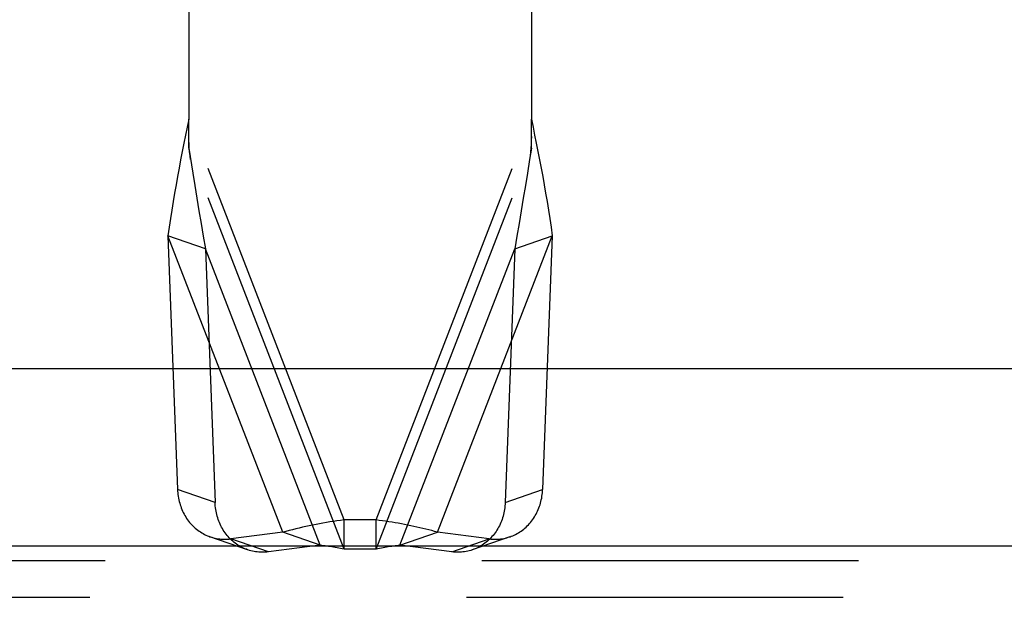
# Model space of a CAD drawing. Header units: inches. Extents: x 0 to 94.4, y 0 to 61.1.
# Tile 6 of 112: x 21.445 to 22.803, y 30.251 to 31.047. Entities that reach past the tile are written whole.
import ezdxf

# ---------------------------------------------------------------- set-up
doc = ezdxf.new("R2010")
doc.units = ezdxf.units.IN
doc.header["$LTSCALE"] = 5.194444
doc.header["$MEASUREMENT"] = 0
doc.linetypes.add('HIDDEN', pattern=[0.2, 0.1, -0.1])
doc.layers.get('0').update_dxf_attribs({"linetype": 'CONTINUOUS'})
doc.layers.add('DEFAULT_2', color=8, linetype='HIDDEN')
doc.layers.add('DOOR_ASSEMBLY', color=7, linetype='CONTINUOUS')

msp = doc.modelspace()

# ---------------------------------------------------------------- linework, layer by layer
at = {"color": 3, "linetype": 'Continuous'}
msp.add_line((18.9661, 30.3216), (42.8033, 30.3216), dxfattribs=at)
at = {"layer": 'DEFAULT_2', "color": 8, "linetype": 'HIDDEN'}
for p, q in [((18.9661, 30.3011), (42.8033, 30.3011)), ((18.9447, 30.2506), (42.8247, 30.2506))]:
    msp.add_line(p, q, dxfattribs=at)
at = {"layer": 'DOOR_ASSEMBLY', "color": 8, "linetype": 'HIDDEN'}
for p, q in [((21.6785, 31.4045), (21.6785, 30.9099)), ((22.1509, 31.4045), (22.1509, 30.9099)), ((21.6785, 30.8696), (21.6785, 30.9099)), ((21.8926, 30.3572), (21.6785, 30.9099)), ((21.9368, 30.3572), (22.1509, 30.9099)), ((22.1509, 30.8696), (22.1509, 30.9099)), ((21.6785, 30.8696), (21.684, 30.8353)), ((21.8926, 30.3168), (21.6785, 30.8696)), ((21.9368, 30.3168), (22.1509, 30.8696)), ((22.1509, 30.8696), (22.1484, 30.854)), ((21.6497, 30.7491), (21.663, 30.3994)), ((21.808, 30.3403), (21.6497, 30.7491)), ((21.7015, 30.7311), (21.6497, 30.7491)), ((22.0213, 30.3403), (22.1797, 30.7491)), ((22.1279, 30.7311), (22.1797, 30.7491)), ((22.1797, 30.7491), (22.1664, 30.3994)), ((21.7015, 30.7311), (21.7147, 30.3814)), ((21.8598, 30.3223), (21.7015, 30.7311)), ((21.9696, 30.3223), (22.1279, 30.7311)), ((22.1279, 30.7311), (22.1147, 30.3814)), ((21.7147, 30.3814), (21.663, 30.3994)), ((22.1147, 30.3814), (22.1664, 30.3994)), ((21.8926, 30.3168), (21.8926, 30.3572)), ((21.9368, 30.3572), (21.8926, 30.3572)), ((21.9368, 30.3168), (21.9368, 30.3572)), ((21.808, 30.3403), (21.7366, 30.3312)), ((21.8598, 30.3223), (21.808, 30.3403)), ((21.9696, 30.3223), (22.0213, 30.3403)), ((22.0928, 30.3312), (22.0213, 30.3403)), ((21.7595, 30.3161), (21.7077, 30.3341)), ((21.7883, 30.3132), (21.7366, 30.3312)), ((21.8598, 30.3223), (21.7883, 30.3132)), ((22.0411, 30.3132), (21.9696, 30.3223)), ((22.0411, 30.3132), (22.0928, 30.3312)), ((21.9368, 30.3168), (21.8926, 30.3168))]:
    msp.add_line(p, q, dxfattribs=at)
at = {"layer": 'DOOR_ASSEMBLY', "color": 3, "linetype": 'Continuous'}
msp.add_line((19.0647, 30.5662), (42.7047, 30.5662), dxfattribs=at)
at = {"layer": 'DOOR_ASSEMBLY', "color": 8, "linetype": 'HIDDEN'}
for points in [[(21.6785, 30.9099), (21.6762, 30.8988), (21.6739, 30.8877), (21.6717, 30.8764), (21.6695, 30.8651), (21.6672, 30.8537), (21.6651, 30.8423), (21.6629, 30.8308), (21.6609, 30.8193), (21.6588, 30.8077), (21.6569, 30.7961), (21.655, 30.7844), (21.6531, 30.7726), (21.6514, 30.7609), (21.6497, 30.7491)], [(22.1509, 30.9099), (22.1532, 30.8988), (22.1554, 30.8877), (22.1577, 30.8764), (22.1599, 30.8651), (22.1621, 30.8537), (22.1643, 30.8423), (22.1665, 30.8308), (22.1685, 30.8193), (22.1706, 30.8077), (22.1725, 30.7961), (22.1744, 30.7844), (22.1763, 30.7726), (22.178, 30.7609), (22.1797, 30.7491)], [(21.681, 30.854), (21.6802, 30.8592), (21.6796, 30.8645), (21.6791, 30.8699), (21.6788, 30.8754), (21.6786, 30.8809), (21.6785, 30.886)], [(22.1509, 30.886), (22.1508, 30.8809), (22.1506, 30.8754), (22.1503, 30.8699), (22.1498, 30.8645), (22.1492, 30.8592), (22.1484, 30.854)], [(22.1484, 30.854), (22.1454, 30.8353), (22.1426, 30.8181), (22.1398, 30.8008), (22.137, 30.7834), (22.134, 30.766), (22.131, 30.7485), (22.1279, 30.7311)], [(21.684, 30.8353), (21.6868, 30.8181), (21.6896, 30.8008), (21.6924, 30.7834), (21.6954, 30.766), (21.6984, 30.7485), (21.7015, 30.7311)], [(21.663, 30.3994), (21.6631, 30.397), (21.6633, 30.3945), (21.6635, 30.3922), (21.6639, 30.3898), (21.6643, 30.3874), (21.6648, 30.3851), (21.6653, 30.3827), (21.6659, 30.3805), (21.6666, 30.3782), (21.6673, 30.376), (21.6681, 30.3737), (21.669, 30.3716), (21.6699, 30.3694), (21.6709, 30.3674), (21.672, 30.3653), (21.6731, 30.3633), (21.6743, 30.3613), (21.6755, 30.3594), (21.6768, 30.3575), (21.6782, 30.3557), (21.6796, 30.3539), (21.681, 30.3522), (21.6825, 30.3506), (21.6841, 30.349), (21.6857, 30.3474), (21.6874, 30.3459), (21.6891, 30.3445), (21.6908, 30.3431), (21.6926, 30.3418), (21.6944, 30.3406), (21.6963, 30.3395), (21.6982, 30.3384), (21.7002, 30.3373), (21.7021, 30.3364), (21.7041, 30.3355), (21.7062, 30.3347), (21.7077, 30.3341)], [(22.1216, 30.3341), (22.1232, 30.3347), (22.1252, 30.3355), (22.1273, 30.3364), (22.1292, 30.3373), (22.1312, 30.3384), (22.1331, 30.3395), (22.1349, 30.3406), (22.1368, 30.3418), (22.1386, 30.3431), (22.1403, 30.3445), (22.142, 30.3459), (22.1437, 30.3474), (22.1453, 30.349), (22.1468, 30.3506), (22.1484, 30.3522), (22.1498, 30.3539), (22.1512, 30.3557), (22.1526, 30.3575), (22.1539, 30.3594), (22.1551, 30.3613), (22.1563, 30.3633), (22.1574, 30.3653), (22.1585, 30.3674), (22.1595, 30.3694), (22.1604, 30.3716), (22.1613, 30.3737), (22.1621, 30.376), (22.1628, 30.3782), (22.1635, 30.3805), (22.1641, 30.3827), (22.1646, 30.3851), (22.1651, 30.3874), (22.1655, 30.3898), (22.1659, 30.3922), (22.1661, 30.3945), (22.1663, 30.397), (22.1664, 30.3994)], [(21.7595, 30.3161), (21.7579, 30.3167), (21.7559, 30.3175), (21.7539, 30.3184), (21.7519, 30.3193), (21.7499, 30.3203), (21.748, 30.3214), (21.7462, 30.3226), (21.7443, 30.3238), (21.7425, 30.3251), (21.7408, 30.3265), (21.7391, 30.3279), (21.7374, 30.3294), (21.7358, 30.3309), (21.7343, 30.3325), (21.7327, 30.3342), (21.7313, 30.3359), (21.7299, 30.3377), (21.7285, 30.3395), (21.7272, 30.3414), (21.726, 30.3433), (21.7248, 30.3453), (21.7237, 30.3473), (21.7226, 30.3493), (21.7216, 30.3514), (21.7207, 30.3536), (21.7198, 30.3557), (21.719, 30.3579), (21.7183, 30.3602), (21.7176, 30.3624), (21.717, 30.3647), (21.7165, 30.3671), (21.716, 30.3694), (21.7156, 30.3718), (21.7153, 30.3741), (21.715, 30.3765), (21.7148, 30.3789), (21.7147, 30.3814)], [(22.1147, 30.3814), (22.1146, 30.3789), (22.1144, 30.3765), (22.1141, 30.3741), (22.1138, 30.3718), (22.1134, 30.3694), (22.1129, 30.3671), (22.1124, 30.3647), (22.1118, 30.3624), (22.1111, 30.3602), (22.1104, 30.3579), (22.1096, 30.3557), (22.1087, 30.3536), (22.1078, 30.3514), (22.1068, 30.3493), (22.1057, 30.3473), (22.1046, 30.3453), (22.1034, 30.3433), (22.1022, 30.3414), (22.1009, 30.3395), (22.0995, 30.3377), (22.0981, 30.3359), (22.0966, 30.3342), (22.0951, 30.3325), (22.0936, 30.3309), (22.092, 30.3294), (22.0903, 30.3279), (22.0886, 30.3265), (22.0868, 30.3251), (22.0851, 30.3238), (22.0832, 30.3226), (22.0814, 30.3214), (22.0795, 30.3203), (22.0775, 30.3193), (22.0755, 30.3184), (22.0735, 30.3175), (22.0715, 30.3167), (22.0699, 30.3161)], [(21.8926, 30.3572), (21.8877, 30.3566), (21.8828, 30.3559), (21.878, 30.3552), (21.8731, 30.3544), (21.8683, 30.3536), (21.8635, 30.3528), (21.8587, 30.3519), (21.8539, 30.351), (21.8491, 30.3501), (21.8444, 30.3491), (21.8397, 30.3481), (21.8351, 30.3471), (21.8305, 30.346), (21.8259, 30.3449), (21.8213, 30.3438), (21.8169, 30.3427), (21.8124, 30.3415), (21.808, 30.3403)], [(22.0213, 30.3403), (22.0174, 30.3414), (22.0134, 30.3425), (22.0094, 30.3435), (22.0053, 30.3445), (22.0012, 30.3455), (21.9971, 30.3465), (21.9929, 30.3474), (21.9887, 30.3483), (21.9845, 30.3492), (21.9803, 30.3501), (21.976, 30.3509), (21.9717, 30.3518), (21.9674, 30.3526), (21.963, 30.3533), (21.9587, 30.354), (21.9543, 30.3547), (21.9499, 30.3554), (21.9456, 30.356), (21.9412, 30.3566), (21.9368, 30.3572)], [(21.7077, 30.3341), (21.7082, 30.3339), (21.7103, 30.3333), (21.7124, 30.3327), (21.7146, 30.3322), (21.7167, 30.3317), (21.7189, 30.3314), (21.7211, 30.3311), (21.7233, 30.3309), (21.7255, 30.3307), (21.7277, 30.3307), (21.7299, 30.3307), (21.7321, 30.3308), (21.7343, 30.3309), (21.7366, 30.3312)], [(21.8926, 30.3168), (21.8902, 30.3174), (21.8877, 30.3179), (21.8853, 30.3183), (21.8829, 30.3188), (21.8805, 30.3192), (21.8781, 30.3196), (21.8758, 30.32), (21.8734, 30.3204), (21.8711, 30.3208), (21.8688, 30.3211), (21.8665, 30.3214), (21.8642, 30.3217), (21.8598, 30.3223)], [(21.9629, 30.3214), (21.9606, 30.3211), (21.9583, 30.3208), (21.956, 30.3204), (21.9536, 30.32), (21.9512, 30.3196), (21.9489, 30.3192), (21.9465, 30.3188), (21.9441, 30.3183), (21.9416, 30.3179), (21.9392, 30.3174), (21.9368, 30.3168)], [(21.9696, 30.3223), (21.9674, 30.322), (21.9629, 30.3214)], [(22.1212, 30.3339), (22.0694, 30.3159), (22.0673, 30.3153), (22.0652, 30.3147), (22.0631, 30.3142), (22.061, 30.3137), (22.0588, 30.3133), (22.0566, 30.3131), (22.0544, 30.3128), (22.0522, 30.3127), (22.05, 30.3126), (22.0478, 30.3127), (22.0456, 30.3128), (22.0433, 30.3129), (22.0411, 30.3132)], [(22.0928, 30.3312), (22.0951, 30.3309), (22.0973, 30.3308), (22.0995, 30.3307), (22.1017, 30.3307), (22.1039, 30.3307), (22.1061, 30.3309), (22.1083, 30.3311), (22.1105, 30.3314), (22.1127, 30.3317), (22.1148, 30.3322), (22.117, 30.3327), (22.1191, 30.3333), (22.1212, 30.3339), (22.1216, 30.3341)], [(21.7883, 30.3132), (21.786, 30.3129), (21.7838, 30.3128), (21.7816, 30.3127), (21.7794, 30.3126), (21.7772, 30.3127), (21.775, 30.3128), (21.7728, 30.3131), (21.7706, 30.3133), (21.7684, 30.3137), (21.7663, 30.3142), (21.7642, 30.3147), (21.762, 30.3153), (21.76, 30.3159), (21.7595, 30.3161)]]:
    msp.add_lwpolyline(points, dxfattribs=at)

doc.saveas('drawing.dxf')
